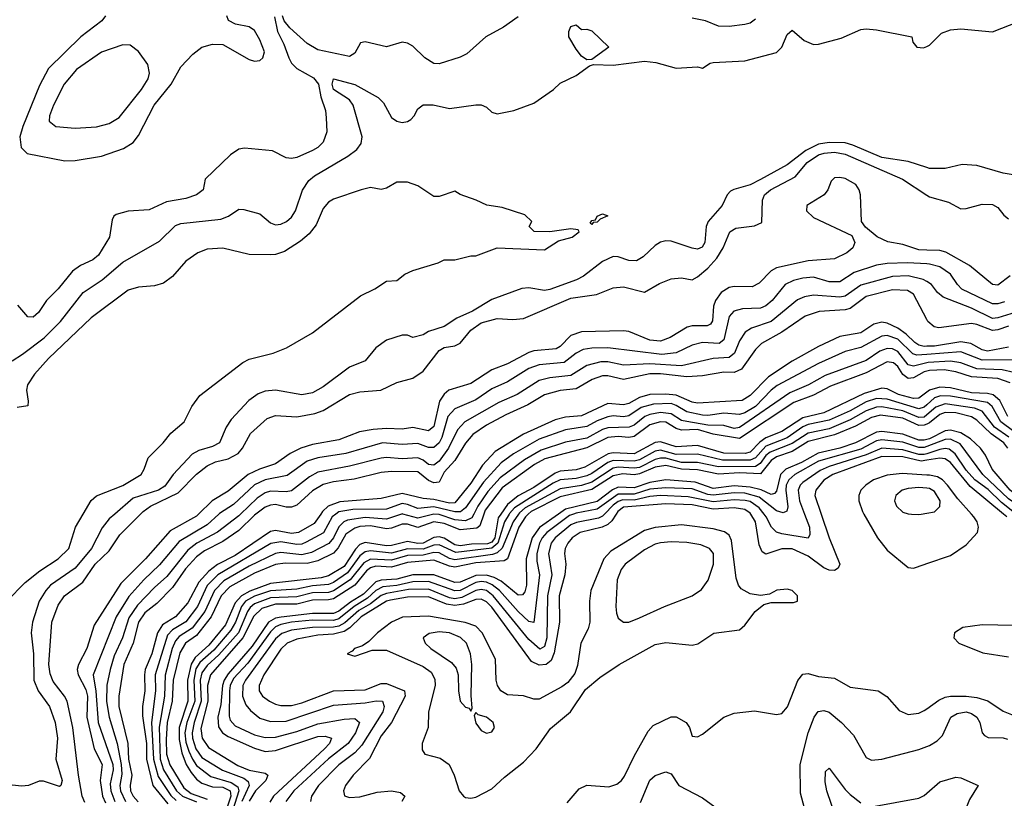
# Model space of a CAD drawing. Header units: inches. Extents: x 884549 to 1028252, y 526810 to 653624.
# Tile 32 of 256: x 926559 to 930294, y 558922 to 561875. Entities that reach past the tile are written whole.
import ezdxf

# ---------------------------------------------------------------- set-up
doc = ezdxf.new("R2010")
doc.units = ezdxf.units.IN
doc.header["$MEASUREMENT"] = 0
for name, color, linetype in [('A9525', 7, 'Continuous'), ('A9526', 7, 'Continuous'), ('A9535', 7, 'Continuous'), ('A9536', 7, 'Continuous')]:
    doc.layers.add(name, color=color, linetype=linetype)

msp = doc.modelspace()

# ---------------------------------------------------------------- linework, layer by layer
at = {"layer": 'A9525', "color": 5}
for points, elevation in [([(926510, 559669.6), (926579.3, 559740.7), (926635.4, 559784.6), (926705.2, 559830), (926745.6, 559870), (926770.8, 559950), (926799.9, 560000)], 2140), ([(926920.1, 560000), (926898.5, 559981.5), (926872.2, 559947.8), (926831.5, 559870), (926770, 559794.9), (926676.5, 559730), (926657.9, 559710), (926633.4, 559670), (926608.3, 559590), (926602.4, 559550), (926611.4, 559470), (926612.7, 559370), (926629.2, 559329.2), (926672.2, 559270), (926694.1, 559210), (926702.6, 559150), (926696.2, 559070), (926720.2, 558990), (926714.9, 558970), (926710, 558966.6), (926650, 558987.3), (926633.2, 558986.8), (926592, 558970), (926567.5, 558967.5), (926530, 558972)], 2160), ([(926805.6, 558905.6), (926796.6, 558930), (926782.3, 559010), (926761.1, 559190), (926738.7, 559290), (926728.7, 559310), (926685.5, 559365.5), (926674.1, 559394.1), (926669.8, 559430), (926681.2, 559590), (926705.1, 559654.9), (926729.6, 559690), (926798.6, 559741.4), (926845.3, 559810), (926899, 559861), (926939.4, 559920.6), (927017.5, 560000)], 2180), ([(927237.7, 560000), (927230, 559992.5), (927130, 559936.2), (927036.2, 559830), (926943.2, 559736.8), (926842, 559578), (926813.7, 559490), (926781.6, 559430), (926777.7, 559410), (926780.3, 559390), (926810, 559334.2), (926816.6, 559310), (926813.3, 559230), (926841.6, 559110), (926872.5, 559050), (926863.8, 558990), (926872.9, 558930), (926885.1, 558905.1)], 2220), ([(927314.4, 560000), (927270, 559959.3), (927164.5, 559895.5), (927090, 559806.8), (927030, 559750.3), (926972.7, 559687.3), (926925.4, 559610), (926838.2, 559390), (926847.9, 559327.9), (926856.9, 559210), (926912.8, 559050), (926913.1, 559030), (926902.9, 558977.1), (926904.3, 558950), (926920.4, 558910)], 2240), ([(927397.3, 560000), (927390, 559992.9), (927310, 559931.3), (927230.9, 559889.1), (927196.6, 559863.3), (927117, 559763), (927070, 559721.6), (927005.4, 559654.6), (926973.2, 559606.8), (926949.5, 559530), (926918, 559462), (926902.2, 559410), (926889.2, 559350.8), (926888.6, 559288.6), (926898, 559230), (926929.5, 559129.5), (926944.4, 559050), (926946.3, 559013.7), (926939, 558970), (926941, 558950), (926960.2, 558910)], 2260), ([(927454.7, 560000), (927450, 559996.4), (927390, 559937.8), (927330, 559896.5), (927259.8, 559860.2), (927230, 559837.7), (927188.3, 559791.7), (927138.8, 559721.2), (927079, 559661), (927034.1, 559625.9), (927009.6, 559590), (926989.4, 559510), (926954.3, 559430), (926934.7, 559310), (926934.6, 559270), (926969.5, 559130), (926971.4, 559070), (926984.8, 559010), (926977.6, 558970), (926979.6, 558950), (926989.2, 558930), (927008.9, 558908.9)], 2280), ([(927701.2, 560000), (927676.4, 559963.6), (927616.2, 559930), (927590, 559925.8), (927530, 559937.6), (927510, 559934.3), (927376.8, 559843.2), (927310, 559809), (927276, 559784), (927238.8, 559741.2), (927196.8, 559663.2), (927150.1, 559610), (927100.3, 559579.7), (927081.6, 559550), (927060.4, 559470), (927035.3, 559410), (927032.7, 559390), (927033.5, 559330), (927025.1, 559270), (927025.2, 559234.8), (927039.6, 559130), (927039.8, 559070), (927064.4, 558970), (927121.7, 558901.7)], 2320), ([(927758.5, 560000), (927744.3, 559990), (927711.5, 559928.5), (927646.2, 559893.8), (927630, 559886.2), (927610, 559884.2), (927550, 559894.7), (927512.2, 559887.8), (927310.3, 559769.7), (927270.9, 559729.1), (927234, 559650), (927189.1, 559590.9), (927138.5, 559561.5), (927119.4, 559540.6), (927073.2, 559390), (927074.2, 559330), (927059, 559210), (927066.5, 559070), (927084.5, 559004.5), (927132.5, 558932.5), (927153.2, 558913.2)], 2340), ([(928007.5, 560000), (927950, 559980.3), (927870, 559987.3), (927803.2, 559976.8), (927788.3, 559970), (927770, 559951.7), (927750, 559909.2), (927732.2, 559887.8), (927666.4, 559853.6), (927630, 559844.9), (927550, 559853.9), (927530, 559850.2), (927430, 559801.9), (927333.3, 559746.7), (927298.2, 559710), (927260.9, 559630), (927213, 559567), (927164.5, 559535.5), (927150, 559518.7), (927138.1, 559490), (927111.6, 559388.4), (927108, 559310), (927088.5, 559191.5), (927092.4, 559070), (927104.6, 559030), (927153.8, 558950), (927176.6, 558930), (927230, 558908.4)], 2360), ([(928319.4, 560000), (928304.1, 559955.9), (928292.9, 559947.1), (928230, 559940.7), (928170, 559964.3), (928130, 559970.7), (928070, 559949.1), (928030, 559961.3), (928010, 559962.1), (927970, 559946.6), (927950, 559944.5), (927890, 559955.5), (927850, 559953.1), (927830, 559947), (927796.7, 559923.3), (927767.5, 559872.5), (927750, 559852.1), (927690, 559823.1), (927650, 559813.1), (927566.3, 559813.7), (927530, 559808.3), (927450, 559776.2), (927356.1, 559723.9), (927324, 559690), (927285.3, 559610), (927230, 559539.7), (927188.4, 559510), (927166.7, 559473.3), (927141.5, 559370), (927137.4, 559290), (927118.8, 559210), (927114.6, 559145.4), (927116.6, 559090), (927129.2, 559049.2), (927181.7, 558961.7), (927210, 558940.4), (927270, 558919.1)], 2380), ([(928384, 560000), (928373.9, 559986.1), (928361.9, 559910), (928350, 559893.7), (928333.4, 559886.6), (928273.7, 559886.3), (928230, 559879.4), (928210, 559883.4), (928170, 559908.2), (928150, 559913.9), (928130, 559910.6), (928090, 559889.7), (928070, 559887.8), (928030, 559896.5), (927970, 559880.5), (927950, 559880.1), (927870, 559891.8), (927850, 559884), (927832.8, 559867.2), (927790, 559800.7), (927730, 559765.4), (927702.2, 559757.8), (927510, 559736.6), (927432, 559708), (927400.8, 559690), (927376.7, 559663.3), (927339.7, 559580.3), (927276.6, 559503.4), (927224.2, 559455.8), (927209, 559431), (927196.1, 559370), (927197.3, 559290), (927163.7, 559190), (927164.5, 559144.5), (927174.6, 559094.6), (927190.8, 559050.8), (927210, 559019.4), (927230, 558994.7), (927250, 558979.9), (927290, 558965.8), (927330, 558963.8), (927357.1, 558950), (927359.5, 558930), (927342.7, 558877.3)], 2420), ([(928415.9, 560000), (928398.5, 559970), (928373.2, 559890), (928349.7, 559870.3), (928214.1, 559854.1), (928150, 559883.8), (928130, 559882), (928090, 559866.3), (928030, 559868.5), (927970, 559851.3), (927890, 559860.3), (927870, 559856.6), (927850, 559841.7), (927803.2, 559776.8), (927750, 559740.9), (927730, 559732.3), (927670, 559728.1), (927610, 559715.7), (927510, 559708.8), (927450, 559688.9), (927416.2, 559670), (927400, 559650), (927378.3, 559590), (927360.7, 559559.3), (927295.9, 559484.1), (927243, 559437), (927227.1, 559412.9), (927219.7, 559370), (927223.2, 559290), (927193.4, 559210), (927185.2, 559170), (927190, 559135.5), (927201.3, 559101.3), (927214.1, 559070), (927230, 559046.1), (927284.7, 559004.7), (927361.5, 558981.5), (927386.1, 558966.1), (927390, 558950), (927359, 558850)], 2440), ([(928451.8, 560000), (928430.8, 559970), (928389.2, 559870.8), (928370, 559853.4), (928353.1, 559846.9), (928210, 559826.7), (928190, 559831.5), (928150, 559852.5), (928130, 559854.3), (928090, 559843.8), (928030, 559842.3), (927970, 559824.7), (927890, 559829), (927865.1, 559814.9), (927812.5, 559750), (927750, 559708.2), (927730, 559702.6), (927670, 559701), (927610, 559685.5), (927510, 559682.2), (927450, 559659), (927433.8, 559646.2), (927422.8, 559630), (927388.8, 559550), (927314.3, 559465.7), (927270, 559425.9), (927250, 559397.3), (927244, 559370), (927247.8, 559290), (927221.6, 559210), (927213.7, 559170), (927214.4, 559150), (927227.7, 559110), (927250, 559076.5), (927328.9, 559028.9), (927410, 558997.9), (927426.3, 558986.3), (927429.3, 558970), (927401.3, 558910)], 2460), ([(928488.6, 560000), (928477.9, 559990), (928452.9, 559950), (928410.2, 559829.8), (928397.5, 559822.5), (928290, 559815), (928210, 559798.7), (928190, 559802), (928130, 559825.6), (928030, 559816.7), (927970, 559799), (927910, 559801.9), (927890, 559796.4), (927875.2, 559784.8), (927830.1, 559729.9), (927750, 559678.7), (927730, 559674.1), (927670, 559673), (927610, 559658.7), (927530, 559658.4), (927477.6, 559642.4), (927447.3, 559612.7), (927405.9, 559530), (927283.2, 559390), (927271.4, 559350), (927272.5, 559290), (927246.8, 559186.8), (927251.5, 559150), (927275, 559115), (927386.3, 559046.3), (927430, 559028.8), (927490, 559017.6), (927500.3, 559010), (927493.1, 558990), (927453.7, 558950), (927430, 558910.6)], 2480), ([(928603, 560000), (928530.9, 559949.1), (928502.7, 559910), (928480.7, 559830), (928481.3, 559730), (928475, 559705), (928466.3, 559693.7), (928450, 559692.4), (928385.8, 559745.8), (928359.7, 559759.7), (928330, 559768.7), (928290, 559766.9), (928230, 559741.7), (928210, 559740.4), (928130, 559770), (928050, 559769.3), (927990, 559753.6), (927930, 559749.4), (927910, 559742.5), (927863.2, 559696.8), (927813.8, 559666.2), (927770, 559632.2), (927750, 559622.9), (927670, 559623.1), (927550.7, 559609.3), (927530, 559604.8), (927503.6, 559590), (927441, 559499), (927350, 559394), (927335.2, 559370), (927327.9, 559350), (927322.5, 559277.5), (927311.3, 559230), (927312.9, 559192.9), (927328.3, 559170), (927350, 559157), (927450, 559112.2), (927490, 559099.8), (927530, 559102.9), (927690, 559156.2), (927717.8, 559157.8), (927741.4, 559150), (927734, 559130), (927715.7, 559110), (927522.1, 558930), (927507.5, 558907.5)], 2520), ([(928660.5, 560000), (928645.4, 559994.6), (928558.9, 559930), (928541.6, 559910), (928531.3, 559890), (928521.3, 559850), (928520.8, 559820.8), (928530.5, 559770), (928510, 559589.3), (928490, 559592.6), (928450, 559630.8), (928379.8, 559710), (928351.7, 559731.7), (928330, 559741.5), (928310, 559744.1), (928290, 559740.4), (928230, 559710.1), (928210, 559708.4), (928110, 559744.4), (928050, 559743), (927990, 559729.5), (927936.5, 559723.5), (927910, 559710.1), (927879.1, 559680.9), (927828.4, 559650), (927770, 559603.2), (927750, 559596.5), (927670, 559598.2), (927590, 559589.6), (927550, 559581.7), (927530, 559572.9), (927510, 559553.4), (927425, 559435), (927370, 559375.9), (927357.6, 559350), (927355.1, 559330), (927354.1, 559234.1), (927357.8, 559217.8), (927376.3, 559196.3), (927450, 559163.2), (927490, 559152.6), (927530, 559154.4), (927610, 559175.5), (927690, 559204.6), (927790, 559222.2), (927830, 559224.8), (927848.8, 559210), (927832.7, 559170), (927804.8, 559130), (927730, 559072.2), (927599.1, 558950), (927569, 558910)], 2540), ([(928777.2, 560000), (928770, 559992.6), (928755.3, 559984.7), (928671.8, 559968.2), (928650, 559958.5), (928590, 559910.2), (928575.8, 559890), (928565, 559850), (928577.7, 559770), (928560.9, 559690), (928558.3, 559530), (928550, 559498.2), (928532.4, 559487.6), (928490, 559524.8), (928355.6, 559690), (928330, 559710), (928310, 559714.5), (928290, 559710.4), (928236.5, 559683.5), (928210, 559679), (928190, 559682.4), (928110, 559715.7), (928033.5, 559713.5), (927950, 559699.3), (927930, 559691.7), (927890, 559660), (927845.6, 559634.4), (927792.8, 559587.2), (927770, 559575.2), (927750, 559570.7), (927670, 559570), (927590, 559559.9), (927553.4, 559546.6), (927530, 559527), (927416, 559370), (927406.1, 559350), (927404.8, 559310), (927417.1, 559277.1), (927434.5, 559254.5), (927470, 559226.4), (927510, 559213.1), (927570, 559214.9), (927750, 559275.4), (927870, 559283.8), (927911.5, 559291.5), (927935.8, 559290), (927941.7, 559270), (927936.1, 559250), (927857, 559123), (927830, 559094.4), (927770, 559049.2), (927693, 558970), (927666.7, 558930), (927662.8, 558910)], 2560), ([(928822.1, 560000), (928805.6, 559974.4), (928790, 559960.7), (928769.4, 559950.6), (928685.1, 559930), (928655.3, 559910), (928638.5, 559890), (928628.9, 559870), (928626.3, 559850), (928630.7, 559810), (928627.4, 559770), (928605.5, 559690), (928607, 559590), (928586.7, 559473.3), (928575.6, 559444.4), (928556.6, 559430), (928530, 559426.9), (928500.8, 559440.8), (928350, 559647.1), (928330, 559667.4), (928310, 559676.8), (928290, 559675.4), (928242.3, 559657.7), (928210, 559652.8), (928178.8, 559658.8), (928110, 559685.7), (928030, 559684.6), (927966.1, 559673.9), (927950, 559669.3), (927854.3, 559610), (927811.9, 559568.1), (927790, 559554.5), (927750, 559544), (927690, 559540.3), (927610, 559525.3), (927573.9, 559510), (927550, 559487.5), (927484.8, 559390), (927467.4, 559350), (927468, 559330), (927480.1, 559310), (927506.3, 559290), (927530, 559279), (927550, 559273.6), (927590, 559274.1), (927630, 559284), (927750, 559329.5), (927870, 559333.8), (927930, 559358), (927950, 559357.5), (928018.6, 559330), (928021.1, 559310), (927970, 559210), (927930, 559158.5), (927886.6, 559073.4), (927824.6, 559010), (927795.5, 558970), (927787.5, 558950), (927791.9, 558931.9), (927810, 558924.6), (927850, 558927.7), (927915.1, 558944.9), (927970, 558950), (928004.3, 558944.3), (928020.4, 558930), (928009.2, 558910)], 2580), ([(928281.4, 560000), (928274.2, 559985.8), (928250, 559973.8), (928210, 559978.7), (928150, 559998.1), (928130, 559999.1), (928070, 559984.5), (928013.1, 560000)], 2360), ([(929599.6, 560000), (929630, 559910.2), (929670.8, 559810), (929664.7, 559795.3), (929650, 559785.9), (929630, 559786.9), (929610, 559795.5), (929550, 559839.7), (929490, 559867.8), (929450, 559867.6), (929390, 559848.2), (929376.3, 559856.3), (929364, 559883.9), (929350.9, 559970), (929332.3, 560000)], 2580), ([(929536.1, 560000), (929554.8, 559950), (929557.1, 559922.9), (929550, 559908.8), (929450, 559924.5), (929430, 559931.3), (929410.7, 559950.7), (929391.3, 559990), (929383.3, 560000)], 2560), ([(929761.5, 560000), (929813, 559910), (929850, 559862.9), (929930, 559797.4), (929950, 559794.6), (929990, 559808.9), (930000, 559812.4)], 2620), ([(929942.3, 560000), (929970, 559998.5), (929979.1, 560000)], 2640), ([(928635.5, 558904.5), (928681.7, 558958.3), (928710, 558971.5), (928793.9, 558966.1), (928823.8, 558976.2), (928841.5, 558990), (928853.8, 559006.2), (928890, 559082.2), (928943.1, 559176.9), (928962, 559198), (929030, 559230.8), (929050, 559230.9), (929088, 559210), (929100.2, 559190), (929110, 559158), (929130, 559154.6), (929150, 559165.5), (929229.8, 559230), (929270, 559245.4), (929346.5, 559253.5), (929430, 559240.2), (929450, 559243.6), (929471.3, 559268.7), (929511.2, 559368.8), (929530, 559392.8), (929550, 559395.3), (929590, 559383.7), (929650, 559377.6), (929710, 559343.5), (929815.5, 559330), (929848.2, 559308.2), (929895, 559255), (929930, 559240.2), (929970, 559245.4), (929990, 559254.6), (930000, 559261.6)], 2580), ([(929546.6, 558846.6), (929521.7, 558941.7), (929520.4, 559050), (929549.9, 559170), (929572.5, 559230), (929588.2, 559251.8), (929610, 559255.6), (929630, 559248.2), (929677.2, 559210), (929722.1, 559162.1), (929770, 559076.5), (929790, 559067.1), (929830.2, 559070.2), (929970, 559106.9), (930000, 559118)], 2560), ([(928914.1, 558905.9), (928950, 558990.2), (928970, 559008.4), (929010, 559021.8), (929030, 559015.3), (929059.3, 558970), (929150, 558923.6), (929195.8, 558890)], 2560), ([(929655.5, 558850), (929621.2, 558950), (929614.9, 558985.1), (929616.3, 559023.7), (929630, 559036.4), (929690, 558955.2), (929710, 558936), (929750, 558904.7)], 2540), ([(929790, 558890.2), (929970, 558923.2), (929990, 558932.8), (930000, 558941.3)], 2540)]:
    msp.add_lwpolyline(points, dxfattribs=dict(at, elevation=elevation))
for points, elevation in [([(929070, 559958.8), (928970, 559949.1), (928930, 559937.7), (928801.3, 559858.7), (928775.3, 559830), (928725.4, 559710), (928720.1, 559670), (928721.9, 559590), (928715.7, 559564.3), (928688.1, 559510), (928674.6, 559425.4), (928665.2, 559394.8), (928638.8, 559361.2), (928615.8, 559344.2), (928530, 559297.4), (928510, 559297.8), (928470, 559310.4), (928410, 559315), (928384.4, 559330), (928372.3, 559350), (928367.1, 559370), (928364.3, 559450), (928313.9, 559550), (928290, 559574.7), (928248.9, 559588.9), (928110, 559613.3), (928011.1, 559608.9), (927970.1, 559590), (927916.1, 559550), (927883, 559517), (927859.3, 559500.7), (927829.1, 559490), (927820.2, 559479.8), (927801.3, 559470), (927830, 559460.6), (927895.8, 559484.2), (927950, 559483.7), (928090, 559421.9), (928120.2, 559400.2), (928134.3, 559374.3), (928135.7, 559350), (928109.7, 559250), (928108.1, 559190), (928086, 559130), (928085.5, 559105.5), (928096.4, 559090), (928154.3, 559074.3), (928188.4, 559050), (928207.5, 559010), (928226, 558950), (928243.1, 558930), (928250, 558925), (928270, 558922.9), (928290, 558926.8), (928350, 558958), (928397.7, 559002.3), (928470, 559058.9), (928518.6, 559110), (928572.8, 559187.2), (928648.7, 559250), (928705.9, 559334.1), (928760.2, 559379.8), (928832.9, 559430), (928970, 559505.9), (929010, 559512.3), (929110, 559502.2), (929131.6, 559508.4), (929192.3, 559547.7), (929290, 559560.8), (929310, 559578), (929349.2, 559630.8), (929382.4, 559657.6), (929410, 559664.4), (929494.8, 559665.2), (929509.2, 559670), (929509.6, 559690), (929489.4, 559710), (929470, 559715.7), (929430.8, 559710.8), (929403.5, 559696.5), (929370, 559691.3), (929330, 559697.4), (929296.4, 559716.4), (929285.8, 559730), (929276.7, 559756.7), (929259.9, 559899.9), (929250, 559919.9), (929232.8, 559932.8), (929190, 559944.3)], 2620), ([(929030, 559894.1), (928990, 559890.6), (928970, 559885.3), (928930, 559864.9), (928855.8, 559810), (928840.7, 559790), (928826, 559750), (928820.5, 559650), (928823.7, 559623.7), (928830, 559605.3), (928850, 559590.3), (928870, 559590.2), (928910, 559606.2), (929004.7, 559650), (929110.5, 559689.5), (929146.1, 559713.9), (929170.4, 559749.6), (929191.5, 559810), (929191, 559850), (929176.2, 559870), (929142.8, 559882.8), (929090, 559891.6)], 2640), ([(928150, 559553.7), (928112.8, 559547.1), (928090.3, 559530), (928096.9, 559510), (928119.2, 559490), (928197.1, 559437.1), (928215.3, 559415.3), (928222.7, 559390), (928223.2, 559330), (928230, 559290.8), (928250, 559268), (928264, 559264), (928270, 559252), (928276, 559264), (928272.2, 559312.2), (928274.2, 559430), (928269.2, 559470), (928253.6, 559510), (928231.8, 559531.8), (928190, 559549.4)], 2640), ([(928290, 559248), (928283.5, 559236.5), (928290, 559207.3), (928310, 559179.3), (928330, 559168.7), (928350, 559174), (928360.7, 559190), (928355.1, 559210), (928330, 559229.5), (928299, 559239)], 2640)]:
    msp.add_lwpolyline(points, close=True, dxfattribs=dict(at, elevation=elevation))
at = {"layer": 'A9526', "color": 5}
for points, elevation in [([(927525.2, 561885.2), (927536.7, 561830), (927561.7, 561781.7), (927579.7, 561730), (927590.2, 561710), (927610, 561690), (927674.3, 561654.3), (927692.9, 561630), (927701.8, 561581.8), (927718.9, 561530), (927722.1, 561502.1), (927723.8, 561450), (927709.9, 561410), (927689.5, 561390.5), (927670, 561379.3), (927610, 561351.6), (927590, 561348.1), (927570, 561350.3), (927517.7, 561377.8), (927412, 561388), (927390, 561383.2), (927358.3, 561361.7), (927262.9, 561270), (927255.6, 561230), (927229.7, 561210), (927190, 561196.6), (927115.6, 561184.4), (927050, 561154), (926970, 561149.1), (926924.5, 561135.5), (926915.8, 561130), (926910, 561115.5), (926900.2, 561050), (926858.4, 560981.6), (926836.4, 560963.6), (926790, 560942.1), (926758.8, 560921.2), (926705.5, 560854.5), (926660.7, 560810), (926630, 560764.9), (926610, 560747.1), (926590, 560747.8), (926552.1, 560792.1)], 2180), ([(926884.9, 561890), (926870.2, 561870), (926790.8, 561809.2), (926668.5, 561690), (926634.4, 561625.6), (926570.5, 561470), (926559.7, 561430), (926564.1, 561390), (926587.2, 561367.2), (926730, 561339.8), (926770, 561341.1), (926870, 561357.7), (926953.3, 561386.7), (926990, 561408.8), (927010, 561435), (927068.9, 561550), (927133.5, 561630), (927170, 561696), (927215.6, 561744.4), (927249.9, 561770.1), (927290, 561781.8), (927330, 561780.2), (927430, 561723.8), (927450, 561717.7), (927470, 561719.7), (927482, 561730), (927487.5, 561752.5), (927470, 561798), (927450, 561834), (927430, 561847.8), (927377.2, 561857.2), (927351.4, 561871.4), (927344.6, 561890)], 2220), ([(928450, 561886), (928393.9, 561846.1), (928327.3, 561810), (928255.2, 561744.8), (928230, 561732.9), (928150, 561707.2), (928130, 561709.2), (928096, 561730), (928050, 561773.8), (928030, 561785.3), (928010, 561788.9), (927950, 561771.6), (927870, 561791.3), (927852.4, 561787.6), (927830, 561748.2), (927810, 561735.3), (927690, 561760.9), (927650, 561784.7), (927584, 561844), (927562.7, 561870), (927555.8, 561890)], 2180), ([(929350, 561877.3), (929330, 561861.8), (929310, 561856.3), (929250, 561848.5), (929210, 561850.2), (929160.5, 561870), (929110, 561880.9)], 2180), ([(926530, 560581.1), (926570, 560606.4), (926651.4, 560668.6), (926714.5, 560730), (926799.9, 560840.1), (926872.4, 560887.6), (926950, 560954.6), (927090, 561035.1), (927150, 561094.6), (927170, 561102.2), (927321.9, 561118.1), (927350.8, 561129.2), (927390, 561156), (927410, 561155.3), (927470, 561138.3), (927510, 561104.1), (927530, 561096.3), (927550, 561099.5), (927571.3, 561110), (927590, 561125.8), (927605.6, 561150), (927631.9, 561228.1), (927655.7, 561264.3), (927677.9, 561282.1), (927803.4, 561356.6), (927837.8, 561382.2), (927855.1, 561404.9), (927857.7, 561430), (927823.9, 561550), (927810, 561570.5), (927750, 561609.9), (927745, 561630), (927750, 561650.1), (927830, 561629.1), (927919.6, 561579.6), (927939.8, 561559.8), (927970, 561504.1), (927990, 561490.1), (928010, 561485), (928030, 561488.8), (928043.2, 561496.8), (928056, 561510), (928070, 561536.5), (928090, 561552.2), (928127.7, 561552.3), (928190, 561537.4), (928290, 561552.4), (928310, 561551.7), (928330, 561542.4), (928350, 561524.2), (928370, 561518), (928433.6, 561530), (928510, 561557.8), (928583.9, 561610), (928610, 561634.4), (928670, 561662.6), (928720.7, 561699.3), (928735.3, 561704.7), (928810, 561701.8), (928930, 561717.6), (928971.8, 561711.8), (929050, 561690.7), (929130, 561696), (929150, 561691.3), (929178, 561710), (929190, 561712.4), (929310, 561718.6), (929430, 561750.2), (929449.9, 561770.1), (929470, 561818), (929490, 561834.9), (929535.4, 561795.4), (929570, 561780.9), (929590, 561781.7), (929675.2, 561804.8), (929750, 561837.1), (929770, 561840.2), (929810, 561835.7), (929944, 561810), (929946.7, 561790), (929962, 561770), (929988.2, 561768.2), (930000, 561773.3)], 2160), ([(930000, 561313.9), (929930, 561336.4), (929830, 561352.4), (929719.3, 561399.3), (929690, 561407.4), (929630, 561409.2), (929590, 561402.4), (929541, 561379), (929470, 561323.9), (929370, 561268.1), (929330, 561248.4), (929268.7, 561231.3), (929256.1, 561223.9), (929242.7, 561210), (929224.2, 561170), (929170.4, 561109.6), (929163.3, 561090), (929157.9, 561030), (929148.1, 561011.9), (929130, 561004.7), (929110, 561007.9), (929030, 561034.6), (929010, 561035.8), (928990, 561030.8), (928970, 561018.2), (928924.8, 560975.2), (928899.3, 560960.7), (928870, 560961.4), (928830, 560975.5), (928810, 560976.5), (928770, 560957.9), (928698.5, 560901.5), (928671.5, 560888.5), (928570, 560851.3), (928550, 560847.8), (928490, 560858.1), (928464.4, 560855.6), (928350, 560813.5), (928276.9, 560770), (928217.3, 560742.7), (928170, 560711.6), (928110, 560691.7), (928090, 560679.5), (928050, 560669.8), (928030, 560678.5), (928010, 560678.6), (927950, 560659.9), (927910.2, 560630), (927870, 560581), (927810, 560557.1), (927710, 560482.9), (927670, 560459.9), (927630, 560451.5), (927529.9, 560469.9), (927490, 560465.4), (927464.2, 560455.8), (927429, 560431), (927361.8, 560358.2), (927341.9, 560330), (927316.8, 560270), (927290, 560256), (927239.2, 560240.8), (927213.5, 560226.5), (927141.7, 560150), (927110, 560105.4), (927085.1, 560090), (926990, 560059.9), (926920.1, 560000)], 2160), ([(927017.5, 560000), (927027.3, 560010), (927055, 560030), (927159.8, 560080.2), (927230, 560151.7), (927270, 560183.1), (927302.4, 560197.5), (927350, 560209.2), (927387.5, 560230), (927404.5, 560250), (927434.6, 560305.4), (927497.7, 560362.3), (927530, 560373.5), (927610, 560369), (927678.3, 560381.7), (927710, 560393.1), (927810, 560453.3), (927850, 560463.7), (927929.6, 560470.4), (927990, 560498.6), (928050, 560515), (928090, 560541.4), (928150, 560620.2), (928170, 560631.6), (928210, 560638.1), (928230, 560647.8), (928270, 560697.9), (928310, 560725.4), (928370, 560742.2), (928430, 560737.7), (928470, 560741), (928650, 560819.3), (928747.5, 560832.5), (928810, 560858.4), (928850, 560862.1), (928930, 560841.7), (928986.3, 560873.7), (929030, 560891.7), (929070, 560895.2), (929110, 560888.7), (929130, 560899), (929170, 560932.7), (929203.4, 560970), (929227.6, 561010), (929253.5, 561070), (929275.9, 561084.1), (929346.9, 561093.1), (929374.4, 561105.6), (929376.8, 561190), (929385.2, 561210), (929407.8, 561230), (929500.9, 561279.1), (929546.9, 561333.1), (929590, 561362.2), (929611.2, 561368.8), (929650, 561372.1), (929690, 561364.5), (929907.7, 561270), (930000, 561209.9)], 2180), ([(930000, 561001.1), (929970, 561002.4), (929910, 561022), (929852.4, 561032.4), (929811.6, 561051.7), (929767.5, 561087.5), (929752.1, 561110), (929748.3, 561210), (929744.3, 561230), (929731.7, 561250), (929690, 561272.4), (929670, 561276.7), (929650, 561274.9), (929638.1, 561261.9), (929625.5, 561230), (929611, 561210), (929545.6, 561170), (929544.5, 561150), (929570, 561124), (929716.5, 561056.5), (929726.9, 561030), (929720.2, 561010), (929696.5, 560990), (929650, 560968.1), (929550, 560959.9), (929430, 560933.4), (929410, 560921.9), (929364.1, 560875.9), (929338.2, 560861.8), (929270, 560863.4), (929250, 560858.8), (929220.3, 560839.7), (929198.4, 560810), (929191.6, 560788.4), (929187.6, 560732.4), (929179.4, 560720.6), (929166.8, 560713.2), (929110, 560713.5), (929091, 560709), (929026.8, 560670), (928990, 560655.5), (928950, 560659.1), (928870, 560691.8), (928850, 560695.1), (928690, 560691.3), (928650, 560677.6), (928610, 560635.1), (928594, 560626), (928510, 560619.2), (928490, 560612.6), (928410, 560569.3), (928350, 560547.1), (928270, 560494.9), (928187.7, 560470), (928170, 560455), (928151.6, 560428.4), (928130, 560332.5), (928110, 560316), (928050, 560328.3), (928010, 560321.5), (927950, 560324), (927899.9, 560320.1), (927848.6, 560311.4), (927770, 560281.3), (927670, 560263.8), (927625.5, 560250), (927585.6, 560230), (927529.1, 560190.9), (927468.3, 560170), (927426.3, 560150), (927350, 560086.5), (927289.6, 560050.4), (927237.7, 560000)], 2220), ([(926799.9, 560000), (926830, 560051.6), (926851, 560069), (926950, 560108.5), (927019.7, 560150), (927031.7, 560170), (927046.8, 560213.2), (927103.6, 560270), (927133, 560307), (927183.1, 560350), (927211.9, 560408.1), (927242.6, 560450), (927405.2, 560574.8), (927430, 560586.8), (927521, 560610), (927570.8, 560630), (927670, 560687.3), (927852, 560827.9), (927906.2, 560853.8), (927950, 560882.9), (927990, 560886), (928020.5, 560910), (928050, 560924.2), (928146.9, 560953.1), (928170, 560964), (928210, 560964), (928270, 560979), (928290, 560979), (928370.7, 561009.3), (928550, 561002), (928603.4, 561036.6), (928654.8, 561050), (928681, 561070), (928677.3, 561077.3), (928650, 561081.6), (928570.4, 561070.4), (928511.3, 561071.3), (928492, 561090), (928502, 561110), (928475.3, 561135.3), (928390, 561162.8), (928330.9, 561170.9), (928290.7, 561190.7), (928230, 561211.3), (928210, 561224.7), (928150, 561204.7), (928130, 561204.7), (928070, 561244.7), (928030, 561258), (927990, 561258), (927950, 561236), (927930, 561231), (927890, 561238), (927854, 561230), (927750, 561194), (927730, 561183), (927710, 561159.1), (927683.2, 561096.8), (927657.7, 561062.3), (927625, 561035), (927563.7, 560996.3), (927530, 560984.5), (927510, 560982.6), (927430, 560983.7), (927330, 561008.7), (927270, 561004.2), (927235.1, 560990), (927190, 560959.3), (927139.4, 560900.6), (927105, 560875), (927070, 560865.2), (927010, 560860.8), (926970, 560848.9), (926830, 560744.6), (926668.4, 560590), (926615.9, 560530), (926589, 560490), (926584.8, 560470), (926591.3, 560428.7), (926589.6, 560410.4), (926550, 560404)], 2140), ([(930000, 560948.6), (929926.7, 560953.3), (929850, 560950.2), (929810, 560943.4), (929724.2, 560915.8), (929670, 560880.2), (929630, 560880.7), (929570, 560897.9), (929530, 560894.6), (929494.9, 560885.1), (929463.3, 560870), (929413.1, 560810), (929390, 560789.5), (929370, 560780.5), (929301.3, 560778.7), (929268.6, 560770), (929250, 560748.7), (929230, 560660.3), (929212.8, 560647.2), (929149.8, 560650.2), (929110, 560640.1), (929050, 560612), (928994.7, 560605.3), (928790, 560630.8), (928730, 560629.6), (928696.3, 560623.7), (928670, 560610.3), (928625.1, 560574.9), (928530, 560566), (928490, 560551.7), (928410, 560501.5), (928350, 560474.7), (928290, 560433.6), (928210, 560398.5), (928183, 560370), (928160.7, 560290), (928150, 560269.9), (928130, 560252.8), (928110, 560252.1), (928070, 560267.7), (928010, 560263.3), (927935.5, 560270), (927796.9, 560230), (927690, 560212.6), (927650, 560200.7), (927573.3, 560146.7), (927490, 560129.2), (927450, 560110.7), (927370, 560036.1), (927317.3, 560002.7), (927314.4, 560000)], 2240), ([(930000, 560881.6), (929987.1, 560890), (929930, 560904), (929870, 560900.7), (929750, 560867.6), (929690, 560825.7), (929670, 560821.9), (929570, 560829.6), (929536.3, 560823.7), (929510, 560812.8), (929410, 560730.6), (929335, 560705), (929310.8, 560690), (929290, 560657.3), (929270.2, 560609.8), (929250, 560593.9), (929190, 560589.3), (929070, 560562.7), (928950, 560570), (928850, 560564.7), (928790, 560576.7), (928763.2, 560576.8), (928710, 560563.5), (928650, 560525.8), (928570, 560517.1), (928530, 560507), (928446, 560454), (928377.4, 560422.6), (928248.2, 560350), (928220.2, 560319.8), (928186.1, 560250), (928150, 560200.8), (928130, 560185), (928110, 560187.8), (928090, 560204.7), (928070, 560212.6), (928010, 560210), (927950, 560214.9), (927930, 560211.7), (927810, 560181.4), (927690, 560158.6), (927658.3, 560141.7), (927590, 560088.6), (927570, 560084), (927510, 560086.7), (927490, 560080.6), (927459.6, 560060.4), (927397.3, 560000)], 2260), ([(930000, 560737.7), (929950, 560833.6), (929927.7, 560847.7), (929870, 560850.7), (929770, 560825.5), (929710, 560779.4), (929690, 560774.1), (929592.4, 560767.6), (929539, 560750), (929450.6, 560690), (929373.8, 560646.2), (929350, 560624.6), (929297.4, 560550), (929270, 560536.3), (929230, 560537.7), (929150, 560523.7), (929090, 560519.9), (928990, 560531.6), (928950, 560531.7), (928850, 560510.2), (928790, 560523.9), (928770, 560524), (928730.3, 560509.7), (928670, 560475.2), (928610, 560468.5), (928550, 560452.7), (928486.2, 560413.8), (928403.6, 560376.4), (928330, 560336.6), (928278.7, 560301.3), (928250.8, 560269.2), (928210, 560202.7), (928170, 560158.8), (928150, 560121.5), (928130, 560118.1), (928110, 560127.1), (928070, 560160.6), (927970, 560161.6), (927930, 560157.5), (927828, 560132), (927750, 560122.3), (927710, 560111.5), (927670, 560088.5), (927610, 560034.1), (927590, 560025.7), (927570, 560025.8), (927530, 560035.6), (927510, 560034.3), (927490, 560026.5), (927454.7, 560000)], 2280), ([(930000, 560636.2), (929990, 560636), (929970, 560640.1), (929954.3, 560650), (929922.3, 560682.3), (929890, 560705.2), (929850, 560724.4), (929830, 560728.2), (929800, 560720), (929750, 560686.8), (929670, 560673.9), (929590, 560635.7), (929490, 560579.3), (929399.6, 560520.4), (929330.5, 560449.5), (929299.7, 560430), (929130, 560420.6), (929110, 560424.8), (929050, 560451.1), (929010, 560455.2), (928950, 560453.3), (928910, 560442.3), (928870, 560418.8), (928850, 560414), (928790, 560419.7), (928690, 560372.1), (928630, 560367.2), (928590, 560357.3), (928470, 560302.8), (928363.4, 560236.6), (928314.9, 560185.1), (928270, 560117.7), (928210, 560042.9), (928190, 560041.5), (928130, 560055.7), (928090, 560058.9), (928010, 560078.1), (927930, 560059.2), (927773.4, 560046.6), (927729.6, 560030.4), (927708.1, 560010), (927701.2, 560000)], 2320), ([(930000, 560605.6), (929962.8, 560602.8), (929947.8, 560607.8), (929890, 560663.3), (929850, 560676.8), (929830, 560675.1), (929750, 560631.1), (929690, 560616.5), (929590, 560571.2), (929433.1, 560486.9), (929410, 560469.3), (929350, 560407.7), (929310, 560383.8), (929290, 560377.8), (929230, 560382.1), (929170, 560373.3), (929150, 560375), (929090, 560388), (929050, 560412), (929030, 560418.8), (928963.2, 560416.8), (928916.2, 560403.8), (928870, 560372.1), (928850, 560369.1), (928810, 560372.8), (928790, 560369.1), (928750, 560353.9), (928710, 560331.4), (928630, 560318.9), (928530, 560284), (928431.9, 560228.1), (928385.8, 560194.2), (928318.5, 560121.5), (928250, 560023.3), (928231, 560009), (928210, 560007.9), (928130, 560027.7), (928070, 560021.6), (928030, 560036.6), (928010, 560039.4), (927950, 560018.7), (927822.6, 560017.4), (927770, 560008.1), (927758.5, 560000)], 2340), ([(930000, 560573.5), (929950, 560560.5), (929930, 560566.2), (929890, 560616.4), (929870, 560626.5), (929850, 560627.9), (929822.2, 560617.8), (929770, 560582.4), (929614.7, 560525.3), (929551.6, 560490), (929480.1, 560459.9), (929290, 560327.6), (929270, 560324.5), (929230, 560335.4), (929170, 560337.4), (929090, 560350.8), (929070, 560355.3), (929030, 560380.2), (928990, 560385.2), (928950, 560378.1), (928931, 560370), (928890, 560336.6), (928871, 560329), (928790, 560326.8), (928770, 560320.5), (928710, 560287.8), (928630, 560272.9), (928537.5, 560242.5), (928474.1, 560205.9), (928382.3, 560137.7), (928334.8, 560085.2), (928296.8, 560030), (928281.4, 560000)], 2360), ([(930000, 560541.9), (929990, 560539), (929950, 560516.1), (929930, 560514.5), (929910, 560528.9), (929890, 560559.6), (929873.5, 560573.5), (929850, 560577.3), (929770, 560536.1), (929635.1, 560484.9), (929570, 560451.1), (929496.4, 560423.6), (929290, 560287.1), (929190, 560303.2), (929130, 560320.2), (929070, 560317.9), (929050, 560324), (929010, 560347.9), (928990, 560350), (928950, 560338.5), (928890, 560294), (928870, 560290), (928830, 560293.6), (928790, 560290.7), (928710, 560250.7), (928551.2, 560208.8), (928512.7, 560187.3), (928390, 560098.9), (928324.7, 560015.3), (928319.4, 560000)], 2380), ([(930000, 560461.7), (929970, 560439.2), (929950, 560437.9), (929892.8, 560452.8), (929850, 560474.6), (929830, 560477.1), (929762.2, 560457.8), (929610, 560384), (929530, 560365.3), (929450, 560312.8), (929390, 560288.6), (929367, 560273), (929330, 560235.3), (929311.8, 560230), (929230, 560230.7), (929130, 560259.5), (929050, 560254.9), (928990, 560273.5), (928970, 560271.4), (928890, 560228.8), (928810, 560232.5), (928791.9, 560228.1), (928702.4, 560177.6), (928670, 560167.9), (928610, 560162.1), (928590, 560155.5), (928510, 560101.2), (928450, 560068.6), (928410, 560036.1), (928384, 560000)], 2420), ([(930000, 560414.7), (929990, 560405.9), (929970, 560399.2), (929850, 560435.2), (929810, 560438.2), (929770, 560426), (929710, 560391.3), (929630, 560355.7), (929550, 560339.4), (929530, 560330.5), (929470, 560289.3), (929390, 560257.5), (929350, 560213.1), (929330, 560204.2), (929224.8, 560204.8), (929130, 560226.5), (929050, 560226.1), (928990, 560241.9), (928970, 560238.7), (928910, 560205.1), (928890, 560200), (928810, 560203.2), (928790, 560195.5), (928730, 560153.9), (928710, 560144.9), (928670, 560134.8), (928610, 560129.3), (928583, 560117), (928436.1, 560023.9), (928417.4, 560002.6), (928415.9, 560000)], 2440), ([(930000, 560376), (929990, 560367.6), (929970, 560365.7), (929910, 560392), (929830, 560406.9), (929810, 560405.8), (929770, 560391.2), (929710, 560356.8), (929630, 560322.8), (929550, 560306.7), (929490, 560267.8), (929405.6, 560234.3), (929390, 560222.1), (929368.2, 560191.8), (929350, 560180.6), (929210, 560179.4), (929130, 560195), (929070, 560195.7), (929010, 560211.5), (928990, 560212.2), (928970, 560206.8), (928910, 560177.1), (928890, 560173.8), (928830, 560178.4), (928810, 560173.4), (928730, 560120.7), (928690, 560108.9), (928610, 560095.9), (928476.8, 560023.2), (928455.2, 560004.8), (928451.8, 560000)], 2460), ([(930000, 560341.4), (929990, 560336.7), (929970, 560336.2), (929910, 560363.8), (929824.9, 560375.1), (929790, 560366.3), (929730, 560333.1), (929650, 560299.8), (929550, 560274.9), (929490, 560237.2), (929430, 560216.7), (929410, 560203.2), (929370, 560152.9), (929290, 560156.5), (929210, 560151.1), (929130, 560168.1), (929070, 560170.3), (929010, 560184.3), (928970, 560177.3), (928910, 560152.1), (928890, 560148.8), (928846.9, 560153.1), (928810, 560145), (928730, 560093), (928610, 560065.9), (928499.4, 560010), (928488.6, 560000)], 2480), ([(930000, 560282.7), (929990, 560279.6), (929970, 560279.6), (929910, 560303.5), (929830, 560312.5), (929810, 560310), (929730.1, 560270), (929670, 560250), (929588.6, 560231.4), (929525, 560195), (929465.4, 560170), (929445.2, 560150), (929430, 560087), (929422.2, 560077.8), (929410, 560074.1), (929371.8, 560091.8), (929330, 560102.5), (929270, 560106.4), (929190, 560096.5), (929121.3, 560121.3), (929010, 560129.2), (928950, 560119.9), (928890, 560099.3), (928830, 560101.5), (928807.9, 560092.1), (928750, 560048), (928630, 560019.1), (928603, 560000)], 2520), ([(930000, 560255.6), (929990, 560251.8), (929970, 560252), (929910, 560272), (929830, 560281.4), (929810, 560278), (929750, 560246), (929590, 560200.1), (929500.1, 560150), (929476.5, 560130), (929467.4, 560110), (929465, 560090), (929472.8, 560027.2), (929469.3, 560010.7), (929455, 560005), (929430, 560012.1), (929364.2, 560064.2), (929310, 560079.1), (929270, 560080), (929190, 560071.5), (929170, 560074.3), (929110, 560095.5), (929010, 560099.9), (928950, 560094), (928890, 560075.9), (928830, 560075.7), (928750, 560018), (928670, 560003.4), (928660.5, 560000)], 2540), ([(930000, 560228.5), (929990, 560225.3), (929970, 560225.8), (929910, 560243.4), (929830, 560250.3), (929770, 560224.3), (929630, 560180.9), (929595.3, 560164.7), (929530, 560119.8), (929519.9, 560110), (929511.7, 560090), (929517.3, 560050), (929536.1, 560000)], 2560), ([(930000, 560204), (929979.4, 560200.6), (929910, 560216.5), (929830, 560218.7), (929644.2, 560150), (929610, 560128.3), (929579.1, 560090), (929576, 560070), (929599.6, 560000)], 2580), ([(930000, 560147.6), (929906.3, 560153.7), (929850, 560147.9), (929798.5, 560130), (929769, 560110), (929750.1, 560090), (929742, 560070), (929742, 560050), (929755.8, 560010), (929761.5, 560000)], 2620), ([(930000, 560097.9), (929970, 560100.6), (929930, 560096.9), (929906.7, 560090), (929882.6, 560070), (929877.8, 560050), (929885.4, 560030), (929910, 560007.3), (929930, 560000.7), (929942.3, 560000)], 2640), ([(929383.3, 560000), (929364.1, 560024.1), (929330, 560047), (929311.5, 560051.5), (929270, 560053.3), (929190, 560046.2), (929095.2, 560064.8), (928990.3, 560070.3), (928950, 560066.6), (928890, 560053), (928846.6, 560053.4), (928830, 560048.1), (928810, 560033.9), (928777.2, 560000)], 2560), ([(929332.3, 560000), (929330, 560003.7), (929310, 560016.8), (929270, 560023.2), (929190, 560019.1), (929110, 560034.8), (929010, 560038.4), (928850, 560025.6), (928828.5, 560010), (928822.1, 560000)], 2580), ([(928013.1, 560000), (928010, 560000.8), (928007.5, 560000)], 2360), ([(929979.1, 560000), (930000, 560003.5)], 2640)]:
    msp.add_lwpolyline(points, dxfattribs=dict(at, elevation=elevation))
for points, elevation in [([(928690, 561838), (928710, 561839.1), (928730, 561833), (928794, 561770), (928730, 561723.7), (928710, 561722.4), (928690, 561736), (928670, 561763.5), (928642.2, 561810), (928642, 561830), (928650, 561848.4), (928670, 561854.9)], 2160), ([(926950, 561779.3), (926870, 561752), (926774.6, 561685.4), (926728.3, 561630), (926687.5, 561550), (926672.7, 561510), (926671.2, 561490), (926696.3, 561470), (926770, 561463.6), (926850, 561468.3), (926898.9, 561481.1), (926936.7, 561503.3), (927020.6, 561610), (927046.5, 561650), (927052, 561672), (927044.7, 561704.7), (927010, 561753.7), (926978.2, 561778.2)], 2240), ([(928730, 561098), (928723.1, 561103.1), (928730, 561113.4), (928744, 561116), (928749.3, 561130), (928770, 561139.1), (928790.9, 561130.9), (928761.4, 561118.6), (928750, 561107.3), (928734.4, 561105.6)], 2140)]:
    msp.add_lwpolyline(points, close=True, dxfattribs=dict(at, elevation=elevation))
at = {"layer": 'A9535', "color": 5}
for points, elevation in [([(930000, 559812.4), (930090, 559843.2), (930150, 559883.5), (930192.4, 559930), (930196.3, 559950), (930191.5, 559970), (930179.3, 559990), (930170.2, 560000)], 2620), ([(930303.5, 559990), (930291.3, 560000)], 2580), ([(930390, 559575.9), (930210, 559579.3), (930137.3, 559570), (930106, 559550), (930102.4, 559530), (930122.4, 559510), (930213.3, 559473.3), (930310, 559459)], 2620), ([(930000, 559261.6), (930045.9, 559294.1), (930070, 559305.5), (930090, 559309.3), (930150, 559308.8), (930190, 559304.3), (930232, 559292), (930290, 559252.5), (930334.9, 559234.9)], 2580), ([(930000, 559118), (930010, 559121.7), (930039.4, 559140.6), (930059.5, 559160.5), (930091.1, 559230), (930116.1, 559243.9), (930150, 559249.7), (930170, 559244.1), (930190.1, 559230), (930201.9, 559210), (930210.8, 559170.8), (930219.7, 559159.7), (930232.5, 559152.5), (930290, 559151.8), (930306, 559146)], 2560), ([(930000, 558941.3), (930050, 558984.2), (930110, 559002), (930130, 559000.3), (930194.9, 558970), (930162.9, 558917.1), (930150, 558886), (930134, 558870), (930079.9, 558840.1), (930059.2, 558820.8), (930000, 558747)], 2540)]:
    msp.add_lwpolyline(points, dxfattribs=dict(at, elevation=elevation))
at = {"layer": 'A9536', "color": 5}
for points, elevation in [([(930000, 561773.3), (930010, 561777.6), (930056.5, 561823.5), (930090, 561835.9), (930130, 561839.7), (930250, 561829), (930350, 561867.4)], 2160), ([(930390, 561276.3), (930290, 561292.9), (930190, 561322), (930135.1, 561325), (930070, 561309.8), (930010, 561310.6), (930000, 561313.9)], 2160), ([(930000, 561209.9), (930010, 561203.4), (930082.6, 561182.6), (930130, 561158), (930150, 561158.2), (930210, 561174.6), (930250, 561173.8), (930270, 561162), (930293, 561132.9), (930310, 561119.3)], 2180), ([(930317, 560903), (930270, 560868.2), (930250, 560870.4), (930162.7, 560942.7), (930072.8, 560992.8), (930050, 560999.1), (930000, 561001.1)], 2220), ([(930295.1, 560804.9), (930270, 560796.6), (930250, 560797.5), (930133.3, 560853.3), (930116.4, 560870), (930090.8, 560910), (930050, 560937.9), (930010, 560947.9), (930000, 560948.6)], 2240), ([(930335.1, 560764.9), (930270, 560743.9), (930250, 560742), (930170, 560780.2), (930062.2, 560822.2), (930040.6, 560840.6), (930017.8, 560870), (930000, 560881.6)], 2260), ([(930310, 560711.9), (930270, 560698.7), (930250, 560696.3), (930190, 560719.4), (930170, 560722.6), (930046, 560706), (930027.8, 560710), (930004, 560730), (930000, 560737.7)], 2280), ([(930310, 560632.6), (930230, 560618), (930210, 560622.7), (930167, 560647), (930130, 560653.4), (930030, 560636.8), (930000, 560636.2)], 2320), ([(930325, 560585), (930210, 560584.2), (930130, 560615.4), (930000, 560605.6)], 2340), ([(930330, 560536.9), (930286.5, 560546.5), (930190, 560550.9), (930130, 560572.9), (930090, 560580.2), (930005.2, 560574.9), (930000, 560573.5)], 2360), ([(930317.1, 560497.1), (930270, 560514.4), (930170, 560520.4), (930110, 560539.9), (930066.5, 560546.5), (930010, 560544.8), (930000, 560541.9)], 2380), ([(930307.6, 560370), (930277.9, 560430), (930251.7, 560451.7), (930230, 560457.6), (930170, 560460), (930090, 560478.3), (930050, 560481), (930010.4, 560469.6), (930000, 560461.7)], 2420), ([(930330, 560313.4), (930281.2, 560350), (930247.9, 560407.9), (930230, 560422.8), (930090, 560447.6), (930052.1, 560447.9), (930030, 560441.1), (930000, 560414.7)], 2440), ([(930311.9, 560291.9), (930257.6, 560330), (930210, 560390.6), (930181.2, 560401.2), (930070, 560418.1), (930034.8, 560405.2), (930000, 560376)], 2460), ([(930307.5, 560250), (930292.4, 560270), (930244.2, 560304.2), (930190, 560355.5), (930170, 560368.2), (930110, 560383.6), (930070, 560385.6), (930050, 560377.3), (930010, 560346.1), (930000, 560341.4)], 2480), ([(930812.6, 560000), (930811.5, 560070), (930790, 560083.6), (930770, 560087.2), (930730, 560082.8), (930550, 560022.9), (930450, 560000.8), (930442.8, 560002.8), (930408.9, 560030), (930340, 560070), (930316, 560090), (930248.5, 560170), (930223, 560223), (930204.5, 560250), (930165.8, 560285.8), (930130, 560307.4), (930090, 560317.7), (930070, 560315.5), (930010, 560285.8), (930000, 560282.7)], 2520), ([(930386.5, 560000), (930380.3, 560010), (930310, 560057.6), (930213, 560150), (930126.3, 560266.3), (930090, 560283.7), (930070, 560282.7), (930000, 560255.6)], 2540), ([(930338.8, 560000), (930283.2, 560043.2), (930232.6, 560092.6), (930182.5, 560130), (930150, 560166.5), (930108.3, 560228.3), (930085.7, 560245.7), (930070, 560248.5), (930050, 560244.3), (930000, 560228.5)], 2560), ([(930291.3, 560000), (930164.6, 560104.6), (930090, 560195.8), (930070, 560209.8), (930050, 560212.1), (930000, 560204)], 2580), ([(930170.2, 560000), (930117.6, 560057.6), (930079.4, 560110), (930059.3, 560130), (930040.8, 560140.8), (930010, 560147), (930000, 560147.6)], 2620), ([(930000, 560003.5), (930030, 560008.4), (930050, 560028.4), (930050.4, 560050), (930030, 560086), (930010, 560097), (930000, 560097.9)], 2640)]:
    msp.add_lwpolyline(points, dxfattribs=dict(at, elevation=elevation))

doc.saveas('drawing.dxf')
